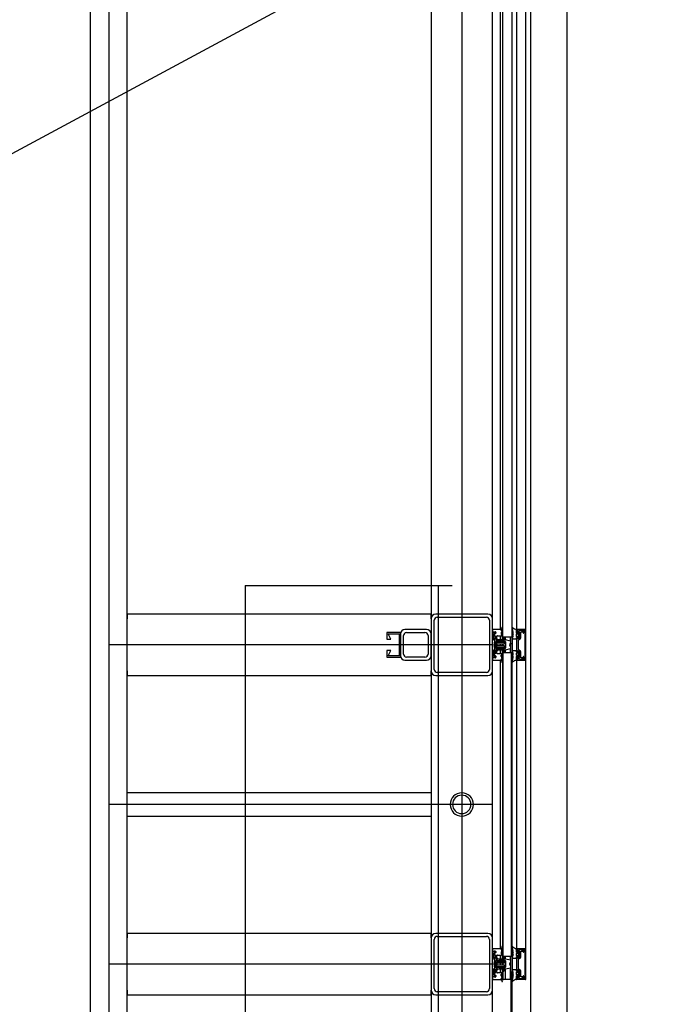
# Model space of a CAD drawing. Extents: x -805 to 3526, y -961 to 1039.
# Tile 70 of 256: x -738.95 to -737.87, y 37.71 to 39.32. Entities that reach past the tile are written whole.
import ezdxf

# ---------------------------------------------------------------- set-up
doc = ezdxf.new("R2010")
doc.units = 0
doc.layers.get('0').update_dxf_attribs({"color": 251})
doc.layers.add('Schnit 1 N', color=251, linetype='Continuous')
doc.layers.add('TTK Text 500', color=7, linetype='Continuous')
doc.layers.add('TTK-P-Aufzug vorne', color=251, linetype='Continuous', lineweight=25)

# ---------------------------------------------------------------- blocks, each defined once
blk = doc.blocks.new('Aufzug vorne')
at = {"layer": 'TTK-P-Aufzug vorne', "ltscale": 20}
h = blk.add_hatch(dxfattribs=at)
h.set_pattern_fill('FP_23', color=256, scale=0.001, style=0, pattern_type=2)
h.set_pattern_definition([(0, (-0.13965, -6352.14789), (0, 0.05), []), (90, (-0.13965, -6352.14789), (-0.05, 3e-18), [])])
h.paths.add_polyline_path([(1.7723, -6351.5244), (1.7723, -6351.4984), (1.7704, -6351.4984), (1.7704, -6351.5244)])
h.paths.add_polyline_path([(1.7704, -6351.0044), (1.7723, -6351.0044), (1.7723, -6350.9784), (1.7704, -6350.9784), (1.7704, -6350.9992)])
h.paths.add_polyline_path([(1.7723, -6349.5044), (1.7723, -6349.4784), (1.7704, -6349.4784), (1.7704, -6349.5044)])
h.paths.add_polyline_path([(1.7704, -6348.7344), (1.7723, -6348.7344), (1.7723, -6348.7084), (1.7704, -6348.7084), (1.7704, -6348.7309)])
h.paths.add_polyline_path([(1.7723, -6348.2344), (1.7723, -6348.1964), (1.7704, -6348.1964), (1.7704, -6348.2344)])
for p, q in [((1.6903, -6348.1714), (1.6903, -6351.7414)), ((1.8021, -6348.4369), (1.8021, -6351.5926)), ((1.8621, -6351.5926), (1.8621, -6348.4369)), ((1.1153, -6349.4414), (1.1153, -6352.0314)), ((1.7531, -6350.9664), (1.7531, -6349.5164)), ((1.7564, -6349.5044), (1.7564, -6350.9784)), ((1.7724, -6350.9784), (1.7724, -6349.5044)), ((1.7794, -6349.5163), (1.7794, -6350.9663)), ((1.7794, -6349.5163), (1.7794, -6350.9663)), ((1.7799, -6350.9664), (1.7799, -6349.5163)), ((1.7944, -6350.9669), (1.7944, -6349.5157)), ((1.6403, -6349.5339), (1.6403, -6350.9489)), ((1.7403, -6350.9489), (1.7403, -6349.5339)), ((1.0853, -6349.8714), (1.0853, -6352.0314)), ((1.1453, -6350.0414), (1.1453, -6349.9414)), ((1.1453, -6352.0314), (1.1453, -6350.0414)), ((1.6403, -6350.9414), (1.1453, -6350.9414)), ((1.1453, -6350.9414), (1.1453, -6350.9489)), ((1.6403, -6350.9489), (1.6403, -6350.9414)), ((1.7328, -6350.9414), (1.6478, -6350.9414)), ((1.1453, -6351.0339), (1.1453, -6350.9489)), ((1.6403, -6350.9489), (1.6403, -6351.0339)), ((1.6453, -6351.0314), (1.6453, -6350.9514)), ((1.6503, -6350.9464), (1.7303, -6350.9464)), ((1.7353, -6350.9514), (1.7353, -6351.0314)), ((1.7403, -6351.0339), (1.7403, -6350.9489)), ((1.5903, -6350.9714), (1.5683, -6350.9714)), ((1.5683, -6350.9714), (1.5683, -6350.9824)), ((1.5745, -6350.9824), (1.5703, -6350.9734)), ((1.5703, -6350.9734), (1.5883, -6350.9734)), ((1.5883, -6350.9734), (1.5883, -6351.0094)), ((1.5903, -6351.0114), (1.5903, -6350.9714)), ((1.5903, -6350.9739), (1.5903, -6351.0089)), ((1.5953, -6351.0064), (1.5953, -6350.9764)), ((1.6328, -6350.9664), (1.5978, -6350.9664)), ((1.6003, -6350.9714), (1.6303, -6350.9714)), ((1.6353, -6350.9764), (1.6353, -6351.0064)), ((1.6403, -6351.0089), (1.6403, -6350.9739)), ((1.7532, -6350.9664), (1.7403, -6350.9664)), ((1.7403, -6350.9664), (1.7403, -6350.9706)), ((1.7421, -6350.9709), (1.7403, -6350.9709)), ((1.7403, -6350.9709), (1.7403, -6350.9739)), ((1.7403, -6350.9739), (1.7413, -6350.9739)), ((1.7413, -6350.9739), (1.7413, -6350.9771)), ((1.743, -6350.9717), (1.7421, -6350.9709)), ((1.7428, -6350.9763), (1.7428, -6350.9729)), ((1.7428, -6350.9729), (1.7443, -6350.9738)), ((1.7436, -6350.9773), (1.7428, -6350.9763)), ((1.7432, -6350.9737), (1.7429, -6350.9764)), ((1.7429, -6350.9764), (1.7453, -6350.9766)), ((1.7442, -6350.9718), (1.743, -6350.9717)), ((1.7447, -6350.9737), (1.7432, -6350.9737)), ((1.7436, -6350.9702), (1.7446, -6350.9701)), ((1.7452, -6350.9712), (1.7442, -6350.9707)), ((1.7442, -6350.9707), (1.7442, -6350.9718)), ((1.7443, -6350.9738), (1.7452, -6350.9726)), ((1.7456, -6350.9725), (1.7447, -6350.9737)), ((1.7452, -6350.9726), (1.7452, -6350.9712)), ((1.7456, -6350.9711), (1.7456, -6350.9725)), ((1.7543, -6350.968), (1.7562, -6350.9653)), ((1.756, -6350.9685), (1.7543, -6350.968)), ((1.7548, -6350.9747), (1.7548, -6350.9733)), ((1.7551, -6350.9716), (1.7553, -6350.9744)), ((1.7554, -6350.9635), (1.7552, -6350.9647)), ((1.7553, -6350.9695), (1.756, -6350.9693)), ((1.7562, -6350.9653), (1.7564, -6350.9628)), ((1.7563, -6350.9749), (1.7562, -6350.971)), ((1.7724, -6350.9632), (1.7724, -6350.9664)), ((1.7724, -6350.9664), (1.7733, -6350.9672)), ((1.7724, -6350.97), (1.7738, -6350.973)), ((1.7738, -6350.9746), (1.7724, -6350.9777)), ((1.7732, -6350.9681), (1.7725, -6350.9684)), ((1.7725, -6350.9684), (1.7737, -6350.9696)), ((1.7738, -6350.973), (1.7726, -6350.9738)), ((1.7726, -6350.9738), (1.7738, -6350.9746)), ((1.7737, -6350.9711), (1.773, -6350.9697)), ((1.773, -6350.9779), (1.7737, -6350.9765)), ((1.7737, -6350.9696), (1.7737, -6350.9711)), ((1.7737, -6350.9765), (1.7737, -6350.9782)), ((1.7794, -6350.9722), (1.7794, -6350.9663)), ((1.7826, -6350.9692), (1.7794, -6350.9679)), ((1.7794, -6350.9679), (1.7794, -6350.9721)), ((1.7794, -6350.9721), (1.7806, -6350.9726)), ((1.7794, -6350.9777), (1.7794, -6350.9742)), ((1.7797, -6350.9673), (1.7827, -6350.9686)), ((1.7938, -6350.9664), (1.7799, -6350.9664)), ((1.7799, -6350.9681), (1.7799, -6350.9674)), ((1.7814, -6350.9719), (1.7799, -6350.9727)), ((1.7799, -6350.9782), (1.7799, -6350.9737)), ((1.7799, -6350.9737), (1.7819, -6350.9737)), ((1.7806, -6350.9726), (1.7806, -6350.9698)), ((1.7806, -6350.9698), (1.7821, -6350.9704)), ((1.7834, -6350.9731), (1.7814, -6350.9719)), ((1.7824, -6350.9742), (1.7824, -6350.9776)), ((1.7839, -6350.9778), (1.7839, -6350.974)), ((1.784, -6350.9682), (1.7842, -6350.9674)), ((1.7842, -6350.9674), (1.7901, -6350.9677)), ((1.7896, -6350.9692), (1.7847, -6350.9679)), ((1.7847, -6350.9726), (1.7847, -6350.9797)), ((1.7862, -6350.9801), (1.7862, -6350.9703)), ((1.7862, -6350.9703), (1.7895, -6350.9703)), ((1.7901, -6350.9677), (1.7901, -6350.9717)), ((1.7911, -6350.9716), (1.7911, -6350.9682)), ((1.7916, -6350.9677), (1.7926, -6350.9677)), ((1.7931, -6350.9682), (1.7931, -6351.0146)), ((1.7944, -6351.0157), (1.7944, -6350.9669)), ((1.7403, -6350.9914), (1.1153, -6350.9914)), ((1.5683, -6350.9824), (1.5745, -6350.9824)), ((1.7413, -6350.9771), (1.7403, -6350.9788)), ((1.7403, -6350.9788), (1.7403, -6350.9838)), ((1.7403, -6350.9838), (1.7411, -6350.9829)), ((1.7427, -6350.9782), (1.7415, -6350.9802)), ((1.7415, -6350.9808), (1.7416, -6350.9797)), ((1.7415, -6350.9802), (1.7426, -6350.98)), ((1.7424, -6350.9815), (1.7415, -6350.9808)), ((1.7416, -6350.9797), (1.7428, -6350.9776)), ((1.7433, -6350.9886), (1.7424, -6350.9908)), ((1.7424, -6350.992), (1.7433, -6350.9942)), ((1.7426, -6350.98), (1.7435, -6350.9871)), ((1.7428, -6350.9776), (1.7436, -6350.9773)), ((1.743, -6350.9914), (1.7441, -6350.9893)), ((1.7441, -6350.9935), (1.743, -6350.9914)), ((1.7445, -6350.9869), (1.7433, -6350.9781)), ((1.7455, -6350.9866), (1.7436, -6350.9902)), ((1.7436, -6350.9925), (1.7455, -6350.9962)), ((1.745, -6350.9909), (1.747, -6350.987)), ((1.747, -6350.9958), (1.745, -6350.9919)), ((1.7453, -6350.9766), (1.7453, -6350.9808)), ((1.7473, -6350.9876), (1.7453, -6350.9914)), ((1.7453, -6350.9914), (1.7473, -6350.9952)), ((1.747, -6350.987), (1.7593, -6350.987)), ((1.7473, -6350.9808), (1.7473, -6350.9779)), ((1.7593, -6350.9855), (1.7473, -6350.9855)), ((1.7475, -6350.9908), (1.7485, -6350.9895)), ((1.7485, -6350.9932), (1.7475, -6350.992)), ((1.759, -6350.9871), (1.748, -6350.9871)), ((1.7483, -6350.9769), (1.7508, -6350.9769)), ((1.7485, -6350.9895), (1.7598, -6350.9895)), ((1.7489, -6350.985), (1.7512, -6350.9853)), ((1.7514, -6350.9834), (1.7492, -6350.983)), ((1.7508, -6350.9769), (1.7518, -6350.9769)), ((1.7512, -6350.9853), (1.7603, -6350.9854)), ((1.7604, -6350.9834), (1.7514, -6350.9834)), ((1.7518, -6350.9769), (1.7546, -6350.9769)), ((1.7531, -6350.9834), (1.7531, -6350.9769)), ((1.7531, -6350.9932), (1.7531, -6350.9895)), ((1.7564, -6350.9834), (1.7564, -6350.9784)), ((1.7564, -6350.9784), (1.7724, -6350.9784)), ((1.7564, -6350.9932), (1.7564, -6350.9895)), ((1.7574, -6350.9784), (1.7574, -6350.9834)), ((1.7574, -6350.9895), (1.7574, -6350.9932)), ((1.7575, -6350.9797), (1.7604, -6350.9834)), ((1.7614, -6350.9826), (1.7581, -6350.9791)), ((1.7598, -6350.9875), (1.7598, -6350.9888)), ((1.7598, -6350.9895), (1.7598, -6350.9879)), ((1.7598, -6350.9888), (1.7613, -6350.9888)), ((1.7613, -6350.9864), (1.7613, -6350.9963)), ((1.7613, -6350.9888), (1.7613, -6350.9875)), ((1.7615, -6350.983), (1.7615, -6350.9784)), ((1.7697, -6350.9853), (1.7616, -6350.9834)), ((1.7688, -6350.9909), (1.7703, -6350.9871)), ((1.7703, -6350.9956), (1.7688, -6350.9918)), ((1.7697, -6350.9853), (1.7697, -6350.9784)), ((1.7697, -6350.9941), (1.7697, -6350.9886)), ((1.7704, -6351.0044), (1.7704, -6350.9784)), ((1.7723, -6350.9784), (1.7723, -6351.0044)), ((1.7737, -6350.9782), (1.7726, -6350.9787)), ((1.7726, -6350.9787), (1.7737, -6350.9799)), ((1.7737, -6350.9799), (1.7726, -6350.9809)), ((1.7726, -6350.9809), (1.7736, -6350.9816)), ((1.7736, -6350.9816), (1.7794, -6350.9816)), ((1.7806, -6350.9794), (1.7794, -6350.9801)), ((1.7794, -6350.9816), (1.7794, -6350.9797)), ((1.7794, -6350.9801), (1.7794, -6351.0026)), ((1.7819, -6350.9782), (1.7799, -6350.9782)), ((1.7799, -6350.9798), (1.7799, -6350.9792)), ((1.7799, -6350.9792), (1.7814, -6350.9799)), ((1.7806, -6350.9822), (1.7806, -6350.9794)), ((1.7842, -6350.9807), (1.7806, -6350.9822)), ((1.7814, -6350.9799), (1.7834, -6350.9787)), ((1.7824, -6350.9988), (1.7824, -6350.9838)), ((1.7829, -6350.983), (1.7853, -6350.9817)), ((1.5745, -6351.0004), (1.5683, -6351.0004)), ((1.5683, -6351.0004), (1.5683, -6351.0114)), ((1.5703, -6351.0094), (1.5745, -6351.0004)), ((1.7411, -6350.9998), (1.7403, -6350.9989)), ((1.7403, -6350.9989), (1.7403, -6351.0038)), ((1.7403, -6351.0038), (1.7413, -6351.0056)), ((1.7413, -6351.0056), (1.7413, -6351.0088)), ((1.7415, -6351.0019), (1.7424, -6351.0012)), ((1.7416, -6351.003), (1.7415, -6351.0019)), ((1.7426, -6351.0027), (1.7415, -6351.0026)), ((1.7415, -6351.0026), (1.7427, -6351.0046)), ((1.7428, -6351.0051), (1.7416, -6351.003)), ((1.7435, -6350.9957), (1.7426, -6351.0027)), ((1.7436, -6351.0054), (1.7428, -6351.0051)), ((1.7428, -6351.0064), (1.7436, -6351.0054)), ((1.7428, -6351.0097), (1.7428, -6351.0064)), ((1.7454, -6351.0061), (1.7429, -6351.0064)), ((1.7429, -6351.0064), (1.7432, -6351.0089)), ((1.7434, -6351.0047), (1.7445, -6350.9958)), ((1.7454, -6351.0019), (1.7454, -6351.0061)), ((1.7593, -6350.9958), (1.747, -6350.9958)), ((1.7473, -6350.9973), (1.7593, -6350.9973)), ((1.7474, -6351.0049), (1.7474, -6351.002)), ((1.748, -6350.9956), (1.759, -6350.9956)), ((1.7519, -6351.0059), (1.7484, -6351.0059)), ((1.7598, -6350.9932), (1.7485, -6350.9932)), ((1.7513, -6350.9974), (1.7489, -6350.9978)), ((1.7492, -6350.9997), (1.7514, -6350.9994)), ((1.7604, -6350.9974), (1.7513, -6350.9974)), ((1.7514, -6350.9994), (1.7604, -6350.9994)), ((1.7546, -6351.0059), (1.7519, -6351.0059)), ((1.7531, -6351.0059), (1.7531, -6350.9994)), ((1.7547, -6351.0094), (1.7547, -6351.0081)), ((1.7554, -6351.0083), (1.7551, -6351.011)), ((1.7563, -6351.0117), (1.7564, -6351.0078)), ((1.7564, -6351.0044), (1.7564, -6350.9994)), ((1.7564, -6351.0044), (1.7564, -6351.4984)), ((1.7574, -6351.0044), (1.7564, -6351.0044)), ((1.7574, -6350.9994), (1.7574, -6351.0044)), ((1.7714, -6351.0044), (1.7574, -6351.0044)), ((1.7574, -6351.0044), (1.7574, -6351.4984)), ((1.7574, -6351.4984), (1.7574, -6351.0044)), ((1.7604, -6350.9994), (1.7575, -6351.003)), ((1.7581, -6351.0036), (1.7614, -6351.0001)), ((1.7598, -6350.9948), (1.7598, -6350.9932)), ((1.7613, -6350.994), (1.7598, -6350.994)), ((1.7598, -6350.994), (1.7598, -6350.9953)), ((1.7613, -6350.9953), (1.7613, -6350.994)), ((1.7614, -6350.9994), (1.7697, -6350.9974)), ((1.7615, -6351.0044), (1.7615, -6350.9993)), ((1.7697, -6351.0044), (1.7697, -6350.9974)), ((1.7714, -6351.4984), (1.7714, -6351.0044)), ((1.7724, -6351.0044), (1.7714, -6351.0044)), ((1.7714, -6351.0044), (1.7714, -6351.4984)), ((1.7724, -6351.4984), (1.7724, -6351.0044)), ((1.7724, -6351.0049), (1.7738, -6351.0079)), ((1.7736, -6351.0009), (1.7726, -6351.0016)), ((1.7726, -6351.0016), (1.7737, -6351.0026)), ((1.7737, -6351.0026), (1.7726, -6351.0039)), ((1.7726, -6351.0039), (1.7737, -6351.0044)), ((1.7738, -6351.0079), (1.7726, -6351.0087)), ((1.7737, -6351.0061), (1.773, -6351.0046)), ((1.7794, -6351.0009), (1.7736, -6351.0009)), ((1.7737, -6351.0044), (1.7737, -6351.0061)), ((1.7794, -6351.0029), (1.7794, -6351.0009)), ((1.7794, -6351.0026), (1.7806, -6351.0033)), ((1.7794, -6351.0084), (1.7794, -6351.0049)), ((1.7814, -6351.0027), (1.7799, -6351.0034)), ((1.7799, -6351.0034), (1.7799, -6351.003)), ((1.7799, -6351.0089), (1.7799, -6351.0044)), ((1.7799, -6351.0044), (1.7819, -6351.0044)), ((1.7806, -6351.0033), (1.7806, -6351.0005)), ((1.7806, -6351.0005), (1.7842, -6351.002)), ((1.7834, -6351.0039), (1.7814, -6351.0027)), ((1.7824, -6351.0049), (1.7824, -6351.0084)), ((1.7853, -6351.001), (1.7829, -6350.9997)), ((1.7839, -6351.0086), (1.7839, -6351.0047)), ((1.7847, -6351.0029), (1.7847, -6351.01)), ((1.7862, -6351.0123), (1.7862, -6351.0026)), ((1.5683, -6351.0114), (1.5903, -6351.0114)), ((1.5883, -6351.0094), (1.5703, -6351.0094)), ((1.5978, -6351.0164), (1.6328, -6351.0164)), ((1.6303, -6351.0114), (1.6003, -6351.0114)), ((1.7413, -6351.0088), (1.7403, -6351.0088)), ((1.7403, -6351.0088), (1.7403, -6351.0118)), ((1.7403, -6351.0118), (1.7421, -6351.0118)), ((1.7404, -6351.0121), (1.7404, -6351.0164)), ((1.7404, -6351.0164), (1.7531, -6351.0164)), ((1.7421, -6351.0118), (1.743, -6351.0109)), ((1.7443, -6351.0089), (1.7428, -6351.0097)), ((1.743, -6351.0109), (1.7442, -6351.0109)), ((1.7432, -6351.0089), (1.7447, -6351.0089)), ((1.7446, -6351.0126), (1.7436, -6351.0124)), ((1.7442, -6351.0109), (1.7442, -6351.012)), ((1.7442, -6351.012), (1.7452, -6351.0114)), ((1.7452, -6351.0101), (1.7443, -6351.0089)), ((1.7447, -6351.0089), (1.7456, -6351.0101)), ((1.7452, -6351.0114), (1.7452, -6351.0101)), ((1.7456, -6351.0101), (1.7456, -6351.0115)), ((1.7531, -6351.4863), (1.7531, -6351.0164)), ((1.7543, -6351.0147), (1.7561, -6351.0142)), ((1.7562, -6351.0174), (1.7543, -6351.0147)), ((1.7552, -6351.018), (1.7554, -6351.0192)), ((1.7561, -6351.0134), (1.7553, -6351.0132)), ((1.7564, -6351.0199), (1.7562, -6351.0174)), ((1.7738, -6351.0096), (1.7724, -6351.0126)), ((1.7733, -6351.0153), (1.7724, -6351.0162)), ((1.7724, -6351.0162), (1.7724, -6351.0194)), ((1.7737, -6351.0129), (1.7725, -6351.0142)), ((1.7725, -6351.0142), (1.7732, -6351.0145)), ((1.7726, -6351.0087), (1.7738, -6351.0096)), ((1.773, -6351.0129), (1.7737, -6351.0114)), ((1.7737, -6351.0114), (1.7737, -6351.0129)), ((1.7806, -6351.0101), (1.7794, -6351.0106)), ((1.7794, -6351.0163), (1.7794, -6351.0104)), ((1.7794, -6351.0106), (1.7794, -6351.0149)), ((1.7794, -6351.0149), (1.7826, -6351.0135)), ((1.7794, -6351.0163), (1.7794, -6351.4863)), ((1.7794, -6351.0163), (1.7794, -6351.4863)), ((1.7827, -6351.0141), (1.7797, -6351.0154)), ((1.7819, -6351.0089), (1.7799, -6351.0089)), ((1.7799, -6351.0104), (1.7799, -6351.0099)), ((1.7799, -6351.0099), (1.7814, -6351.0106)), ((1.7799, -6351.0153), (1.7799, -6351.0146)), ((1.7799, -6351.4863), (1.7799, -6351.0163)), ((1.7799, -6351.0163), (1.7939, -6351.0163)), ((1.7806, -6351.0129), (1.7806, -6351.0101)), ((1.7821, -6351.0123), (1.7806, -6351.0129)), ((1.7814, -6351.0106), (1.7834, -6351.0094)), ((1.7842, -6351.0154), (1.7839, -6351.0144)), ((1.7901, -6351.0151), (1.7842, -6351.0154)), ((1.7847, -6351.0149), (1.7895, -6351.0136)), ((1.7895, -6351.0123), (1.7862, -6351.0123)), ((1.7901, -6351.0111), (1.7901, -6351.0151)), ((1.7911, -6351.0146), (1.7911, -6351.0111)), ((1.7926, -6351.0151), (1.7916, -6351.0151)), ((1.7944, -6351.4869), (1.7944, -6351.0157)), ((1.1453, -6351.0339), (1.1453, -6351.0414)), ((1.6403, -6351.0339), (1.6403, -6351.4689)), ((1.6403, -6351.0414), (1.6403, -6351.0339)), ((1.7303, -6351.0364), (1.6503, -6351.0364)), ((1.7403, -6351.4689), (1.7403, -6351.0339)), ((1.1453, -6351.0414), (1.6403, -6351.0414)), ((1.6478, -6351.0414), (1.7328, -6351.0414)), ((1.6403, -6351.2324), (1.1453, -6351.2324)), ((1.7403, -6351.2514), (1.1153, -6351.2514)), ((1.1453, -6351.2704), (1.6403, -6351.2704)), ((1.6403, -6351.4614), (1.1453, -6351.4614)), ((1.1453, -6351.4614), (1.1453, -6351.4689)), ((1.1453, -6351.5539), (1.1453, -6351.4689)), ((1.6403, -6351.4689), (1.6403, -6351.4614)), ((1.6403, -6351.4689), (1.6403, -6351.5539)), ((1.6453, -6351.5514), (1.6453, -6351.4714)), ((1.7328, -6351.4614), (1.6478, -6351.4614)), ((1.6503, -6351.4664), (1.7303, -6351.4664)), ((1.7353, -6351.4714), (1.7353, -6351.5514)), ((1.7403, -6351.5539), (1.7403, -6351.4689)), ((1.7532, -6351.4864), (1.7403, -6351.4864)), ((1.7403, -6351.4864), (1.7403, -6351.4906)), ((1.7543, -6351.488), (1.7562, -6351.4853)), ((1.756, -6351.4885), (1.7543, -6351.488)), ((1.7554, -6351.4835), (1.7552, -6351.4847)), ((1.7553, -6351.4895), (1.756, -6351.4893)), ((1.7562, -6351.4853), (1.7564, -6351.4828)), ((1.7724, -6351.4832), (1.7724, -6351.4864)), ((1.7724, -6351.4864), (1.7733, -6351.4872)), ((1.7732, -6351.4881), (1.7725, -6351.4884)), ((1.7725, -6351.4884), (1.7737, -6351.4896)), ((1.7737, -6351.4911), (1.773, -6351.4897)), ((1.7737, -6351.4896), (1.7737, -6351.4911)), ((1.7794, -6351.4922), (1.7794, -6351.4863)), ((1.7826, -6351.4892), (1.7794, -6351.4879)), ((1.7794, -6351.4879), (1.7794, -6351.4921)), ((1.7797, -6351.4873), (1.7827, -6351.4886)), ((1.7938, -6351.4864), (1.7799, -6351.4864)), ((1.7799, -6351.4881), (1.7799, -6351.4874)), ((1.7806, -6351.4926), (1.7806, -6351.4898)), ((1.7806, -6351.4898), (1.7821, -6351.4904)), ((1.784, -6351.4882), (1.7842, -6351.4874)), ((1.7842, -6351.4874), (1.7901, -6351.4877)), ((1.7896, -6351.4892), (1.7847, -6351.4879)), ((1.7901, -6351.4877), (1.7901, -6351.4917)), ((1.7911, -6351.4916), (1.7911, -6351.4882)), ((1.7916, -6351.4877), (1.7926, -6351.4877)), ((1.7931, -6351.4882), (1.7931, -6351.5346)), ((1.7944, -6351.5357), (1.7944, -6351.4869)), ((1.7421, -6351.4909), (1.7403, -6351.4909)), ((1.7403, -6351.4909), (1.7403, -6351.4939)), ((1.7403, -6351.4939), (1.7413, -6351.4939)), ((1.7413, -6351.4971), (1.7403, -6351.4988)), ((1.7403, -6351.4988), (1.7403, -6351.5038)), ((1.7403, -6351.5038), (1.7411, -6351.5029)), ((1.7413, -6351.4939), (1.7413, -6351.4971)), ((1.7427, -6351.4982), (1.7415, -6351.5002)), ((1.7415, -6351.5008), (1.7416, -6351.4997)), ((1.7415, -6351.5002), (1.7426, -6351.5)), ((1.7424, -6351.5015), (1.7415, -6351.5008)), ((1.7416, -6351.4997), (1.7428, -6351.4976)), ((1.743, -6351.4917), (1.7421, -6351.4909)), ((1.7426, -6351.5), (1.7435, -6351.5071)), ((1.7428, -6351.4963), (1.7428, -6351.4929)), ((1.7428, -6351.4929), (1.7443, -6351.4938)), ((1.7436, -6351.4973), (1.7428, -6351.4963)), ((1.7428, -6351.4976), (1.7436, -6351.4973)), ((1.7432, -6351.4937), (1.7429, -6351.4964)), ((1.7429, -6351.4964), (1.7453, -6351.4966)), ((1.7442, -6351.4918), (1.743, -6351.4917)), ((1.7447, -6351.4937), (1.7432, -6351.4937)), ((1.7445, -6351.5069), (1.7433, -6351.4981)), ((1.7436, -6351.4902), (1.7446, -6351.4901)), ((1.7452, -6351.4912), (1.7442, -6351.4907)), ((1.7442, -6351.4907), (1.7442, -6351.4918)), ((1.7443, -6351.4938), (1.7452, -6351.4926)), ((1.7456, -6351.4925), (1.7447, -6351.4937)), ((1.7452, -6351.4926), (1.7452, -6351.4912)), ((1.7453, -6351.4966), (1.7453, -6351.5008)), ((1.7456, -6351.4911), (1.7456, -6351.4925)), ((1.7473, -6351.5008), (1.7473, -6351.4979)), ((1.7593, -6351.5055), (1.7473, -6351.5055)), ((1.7483, -6351.4969), (1.7508, -6351.4969)), ((1.7489, -6351.505), (1.7512, -6351.5053)), ((1.7514, -6351.5034), (1.7492, -6351.503)), ((1.7508, -6351.4969), (1.7518, -6351.4969)), ((1.7512, -6351.5053), (1.7603, -6351.5054)), ((1.7604, -6351.5034), (1.7514, -6351.5034)), ((1.7518, -6351.4969), (1.7546, -6351.4969)), ((1.7531, -6351.5034), (1.7531, -6351.4969)), ((1.7548, -6351.4947), (1.7548, -6351.4933)), ((1.7551, -6351.4916), (1.7553, -6351.4944)), ((1.7563, -6351.4949), (1.7562, -6351.491)), ((1.7564, -6351.5034), (1.7564, -6351.4984)), ((1.7564, -6351.4984), (1.7574, -6351.4984)), ((1.7574, -6351.4984), (1.7574, -6351.5034)), ((1.7574, -6351.4984), (1.7714, -6351.4984)), ((1.7575, -6351.4997), (1.7604, -6351.5034)), ((1.7614, -6351.5026), (1.7581, -6351.4991)), ((1.7615, -6351.503), (1.7615, -6351.4984)), ((1.7697, -6351.5053), (1.7616, -6351.5034)), ((1.7697, -6351.5053), (1.7697, -6351.4984)), ((1.7703, -6351.506), (1.7703, -6351.4984)), ((1.7703, -6351.506), (1.7703, -6351.4984)), ((1.7704, -6351.5244), (1.7704, -6351.4984)), ((1.7714, -6351.4984), (1.7724, -6351.4984)), ((1.7723, -6351.4984), (1.7723, -6351.5244)), ((1.7724, -6351.49), (1.7738, -6351.493)), ((1.7738, -6351.4946), (1.7724, -6351.4977)), ((1.7738, -6351.493), (1.7726, -6351.4938)), ((1.7726, -6351.4938), (1.7738, -6351.4946)), ((1.7737, -6351.4982), (1.7726, -6351.4987)), ((1.7726, -6351.4987), (1.7737, -6351.4999)), ((1.7737, -6351.4999), (1.7726, -6351.5009)), ((1.7726, -6351.5009), (1.7736, -6351.5016)), ((1.773, -6351.4979), (1.7737, -6351.4965)), ((1.7736, -6351.5016), (1.7794, -6351.5016)), ((1.7737, -6351.4965), (1.7737, -6351.4982)), ((1.7794, -6351.4921), (1.7806, -6351.4926)), ((1.7794, -6351.4977), (1.7794, -6351.4942)), ((1.7806, -6351.4994), (1.7794, -6351.5001)), ((1.7794, -6351.5016), (1.7794, -6351.4997)), ((1.7794, -6351.5001), (1.7794, -6351.5226)), ((1.7814, -6351.4919), (1.7799, -6351.4927)), ((1.7799, -6351.4982), (1.7799, -6351.4937)), ((1.7799, -6351.4937), (1.7819, -6351.4937)), ((1.7819, -6351.4982), (1.7799, -6351.4982)), ((1.7799, -6351.4998), (1.7799, -6351.4992)), ((1.7799, -6351.4992), (1.7814, -6351.4999)), ((1.7806, -6351.5022), (1.7806, -6351.4994)), ((1.7842, -6351.5007), (1.7806, -6351.5022)), ((1.7834, -6351.4931), (1.7814, -6351.4919)), ((1.7814, -6351.4999), (1.7834, -6351.4987)), ((1.7824, -6351.4942), (1.7824, -6351.4976)), ((1.7824, -6351.5188), (1.7824, -6351.5038)), ((1.7829, -6351.503), (1.7853, -6351.5017)), ((1.7839, -6351.4978), (1.7839, -6351.494)), ((1.7847, -6351.4926), (1.7847, -6351.4997)), ((1.7862, -6351.5001), (1.7862, -6351.4903)), ((1.7862, -6351.4903), (1.7895, -6351.4903)), ((1.7403, -6351.5114), (1.1153, -6351.5114)), ((1.7411, -6351.5198), (1.7403, -6351.5189)), ((1.7403, -6351.5189), (1.7403, -6351.5238)), ((1.7415, -6351.5219), (1.7424, -6351.5212)), ((1.7416, -6351.523), (1.7415, -6351.5219)), ((1.7433, -6351.5086), (1.7424, -6351.5108)), ((1.7424, -6351.512), (1.7433, -6351.5142)), ((1.7435, -6351.5157), (1.7426, -6351.5227)), ((1.743, -6351.5114), (1.7441, -6351.5093)), ((1.7441, -6351.5135), (1.743, -6351.5114)), ((1.7434, -6351.5247), (1.7445, -6351.5158)), ((1.7455, -6351.5066), (1.7436, -6351.5102)), ((1.7436, -6351.5125), (1.7455, -6351.5162)), ((1.745, -6351.5109), (1.747, -6351.507)), ((1.747, -6351.5158), (1.745, -6351.5119)), ((1.7473, -6351.5076), (1.7453, -6351.5114)), ((1.7453, -6351.5114), (1.7473, -6351.5152)), ((1.7454, -6351.5219), (1.7454, -6351.5261)), ((1.747, -6351.507), (1.7593, -6351.507)), ((1.7593, -6351.5158), (1.747, -6351.5158)), ((1.7473, -6351.5173), (1.7593, -6351.5173)), ((1.7474, -6351.5249), (1.7474, -6351.522)), ((1.7475, -6351.5108), (1.7485, -6351.5095)), ((1.7485, -6351.5132), (1.7475, -6351.512)), ((1.759, -6351.5071), (1.748, -6351.5071)), ((1.748, -6351.5156), (1.759, -6351.5156)), ((1.7485, -6351.5095), (1.7598, -6351.5095)), ((1.7598, -6351.5132), (1.7485, -6351.5132)), ((1.7513, -6351.5174), (1.7489, -6351.5178)), ((1.7492, -6351.5197), (1.7514, -6351.5194)), ((1.7604, -6351.5174), (1.7513, -6351.5174)), ((1.7514, -6351.5194), (1.7604, -6351.5194)), ((1.7531, -6351.5132), (1.7531, -6351.5095)), ((1.7531, -6351.5259), (1.7531, -6351.5194)), ((1.7564, -6351.5132), (1.7564, -6351.5095)), ((1.7564, -6351.5364), (1.7564, -6351.5194)), ((1.7574, -6351.5095), (1.7574, -6351.5132)), ((1.7574, -6351.5194), (1.7574, -6351.5364)), ((1.7604, -6351.5194), (1.7575, -6351.523)), ((1.7581, -6351.5236), (1.7614, -6351.5201)), ((1.7598, -6351.5075), (1.7598, -6351.5088)), ((1.7598, -6351.5095), (1.7598, -6351.5079)), ((1.7598, -6351.5088), (1.7613, -6351.5088)), ((1.7598, -6351.5148), (1.7598, -6351.5132)), ((1.7613, -6351.514), (1.7598, -6351.514)), ((1.7598, -6351.514), (1.7598, -6351.5153)), ((1.7613, -6351.5064), (1.7613, -6351.5163)), ((1.7613, -6351.5088), (1.7613, -6351.5075)), ((1.7613, -6351.5153), (1.7613, -6351.514)), ((1.7614, -6351.5194), (1.7697, -6351.5174)), ((1.7615, -6351.5364), (1.7615, -6351.5193)), ((1.7688, -6351.5109), (1.7703, -6351.5071)), ((1.7703, -6351.5156), (1.7688, -6351.5118)), ((1.7697, -6351.5141), (1.7697, -6351.5086)), ((1.7697, -6351.5364), (1.7697, -6351.5174)), ((1.7703, -6351.5156), (1.7703, -6351.5071)), ((1.7703, -6351.5156), (1.7703, -6351.5071)), ((1.7703, -6351.5364), (1.7703, -6351.5167)), ((1.7703, -6351.5364), (1.7703, -6351.5167)), ((1.7736, -6351.5209), (1.7726, -6351.5216)), ((1.7726, -6351.5216), (1.7737, -6351.5226)), ((1.7794, -6351.5209), (1.7736, -6351.5209)), ((1.7794, -6351.5229), (1.7794, -6351.5209)), ((1.7806, -6351.5233), (1.7806, -6351.5205)), ((1.7806, -6351.5205), (1.7842, -6351.522)), ((1.7853, -6351.521), (1.7829, -6351.5197)), ((1.7403, -6351.5238), (1.7413, -6351.5256)), ((1.7413, -6351.5288), (1.7403, -6351.5288)), ((1.7403, -6351.5288), (1.7403, -6351.5318)), ((1.7403, -6351.5318), (1.7421, -6351.5318)), ((1.7404, -6351.5321), (1.7404, -6351.5364)), ((1.7404, -6351.5364), (1.7531, -6351.5364)), ((1.7413, -6351.5256), (1.7413, -6351.5288)), ((1.7426, -6351.5227), (1.7415, -6351.5226)), ((1.7415, -6351.5226), (1.7427, -6351.5246)), ((1.7428, -6351.5251), (1.7416, -6351.523)), ((1.7421, -6351.5318), (1.743, -6351.5309)), ((1.7436, -6351.5254), (1.7428, -6351.5251)), ((1.7428, -6351.5264), (1.7436, -6351.5254)), ((1.7428, -6351.5297), (1.7428, -6351.5264)), ((1.7443, -6351.5289), (1.7428, -6351.5297)), ((1.7454, -6351.5261), (1.7429, -6351.5264)), ((1.7429, -6351.5264), (1.7432, -6351.5289)), ((1.743, -6351.5309), (1.7442, -6351.5309)), ((1.7432, -6351.5289), (1.7447, -6351.5289)), ((1.7446, -6351.5326), (1.7436, -6351.5324)), ((1.7442, -6351.5309), (1.7442, -6351.532)), ((1.7442, -6351.532), (1.7452, -6351.5314)), ((1.7452, -6351.5301), (1.7443, -6351.5289)), ((1.7447, -6351.5289), (1.7456, -6351.5301)), ((1.7452, -6351.5314), (1.7452, -6351.5301)), ((1.7456, -6351.5301), (1.7456, -6351.5315)), ((1.7519, -6351.5259), (1.7484, -6351.5259)), ((1.7546, -6351.5259), (1.7519, -6351.5259)), ((1.7543, -6351.5347), (1.7561, -6351.5342)), ((1.7562, -6351.5374), (1.7543, -6351.5347)), ((1.7547, -6351.5294), (1.7547, -6351.5281)), ((1.7554, -6351.5283), (1.7551, -6351.531)), ((1.7552, -6351.538), (1.7554, -6351.5392)), ((1.7561, -6351.5334), (1.7553, -6351.5332)), ((1.7556, -6351.5364), (1.7564, -6351.5364)), ((1.7564, -6351.5399), (1.7562, -6351.5374)), ((1.7563, -6351.5317), (1.7564, -6351.5278)), ((1.7575, -6351.5364), (1.7564, -6351.5364)), ((1.7574, -6351.5364), (1.7581, -6351.5364)), ((1.7614, -6351.5364), (1.7581, -6351.5364)), ((1.7614, -6351.5364), (1.7615, -6351.5364)), ((1.7697, -6351.5364), (1.7615, -6351.5364)), ((1.7697, -6351.5364), (1.7703, -6351.5364)), ((1.7724, -6351.5244), (1.7704, -6351.5244)), ((1.7704, -6351.5244), (1.7704, -6351.7104)), ((1.7724, -6351.709), (1.7724, -6351.5244)), ((1.7724, -6351.5249), (1.7738, -6351.5279)), ((1.7738, -6351.5296), (1.7724, -6351.5326)), ((1.7733, -6351.5353), (1.7724, -6351.5362)), ((1.7724, -6351.5362), (1.7724, -6351.5394)), ((1.7737, -6351.5329), (1.7725, -6351.5342)), ((1.7725, -6351.5342), (1.7732, -6351.5345)), ((1.7737, -6351.5226), (1.7726, -6351.5239)), ((1.7726, -6351.5239), (1.7737, -6351.5244)), ((1.7738, -6351.5279), (1.7726, -6351.5287)), ((1.7726, -6351.5287), (1.7738, -6351.5296)), ((1.7737, -6351.5261), (1.773, -6351.5246)), ((1.773, -6351.5329), (1.7737, -6351.5314)), ((1.7737, -6351.5244), (1.7737, -6351.5261)), ((1.7737, -6351.5314), (1.7737, -6351.5329)), ((1.7794, -6351.5226), (1.7806, -6351.5233)), ((1.7794, -6351.5284), (1.7794, -6351.5249)), ((1.7806, -6351.5301), (1.7794, -6351.5306)), ((1.7794, -6351.5363), (1.7794, -6351.5304)), ((1.7794, -6351.5306), (1.7794, -6351.5349)), ((1.7794, -6351.5349), (1.7826, -6351.5335)), ((1.7794, -6351.5364), (1.7794, -6351.5364)), ((1.7794, -6351.5364), (1.7797, -6351.5364)), ((1.7827, -6351.5341), (1.7797, -6351.5354)), ((1.7814, -6351.5227), (1.7799, -6351.5234)), ((1.7799, -6351.5234), (1.7799, -6351.523)), ((1.7799, -6351.5289), (1.7799, -6351.5244)), ((1.7799, -6351.5244), (1.7819, -6351.5244)), ((1.7819, -6351.5289), (1.7799, -6351.5289)), ((1.7799, -6351.5304), (1.7799, -6351.5299)), ((1.7799, -6351.5299), (1.7814, -6351.5306)), ((1.7799, -6351.5353), (1.7799, -6351.5346)), ((1.7799, -6351.5363), (1.7939, -6351.5363)), ((1.7802, -6351.5364), (1.7799, -6351.5364)), ((1.7806, -6351.5329), (1.7806, -6351.5301)), ((1.7821, -6351.5323), (1.7806, -6351.5329)), ((1.7834, -6351.5239), (1.7814, -6351.5227)), ((1.7814, -6351.5306), (1.7834, -6351.5294)), ((1.7824, -6351.5249), (1.7824, -6351.5284)), ((1.7839, -6351.5286), (1.7839, -6351.5247)), ((1.7842, -6351.5354), (1.7839, -6351.5344)), ((1.7901, -6351.5351), (1.7842, -6351.5354)), ((1.7847, -6351.5229), (1.7847, -6351.53)), ((1.7847, -6351.5349), (1.7895, -6351.5336)), ((1.7862, -6351.5323), (1.7862, -6351.5226)), ((1.7895, -6351.5323), (1.7862, -6351.5323)), ((1.7901, -6351.5311), (1.7901, -6351.5351)), ((1.7911, -6351.5346), (1.7911, -6351.5311)), ((1.7926, -6351.5351), (1.7916, -6351.5351)), ((1.794, -6351.5364), (1.7944, -6351.5364)), ((1.7944, -6351.5364), (1.7944, -6351.5357)), ((1.1453, -6351.5539), (1.1453, -6351.5614)), ((1.6403, -6351.5539), (1.6403, -6351.7414)), ((1.6403, -6351.5614), (1.6403, -6351.5539)), ((1.7403, -6351.7414), (1.7403, -6351.5539)), ((1.1453, -6351.5614), (1.6403, -6351.5614)), ((1.6478, -6351.5614), (1.7328, -6351.5614)), ((1.7303, -6351.5564), (1.6503, -6351.5564))]:
    blk.add_line(p, q, dxfattribs=at)
at = {"layer": 'TTK-P-Aufzug vorne', "linetype": 'ByBlock', "lineweight": -2}
blk.add_lwpolyline([(0.7246, -6350.3162), (2.0461, -6349.6042)], dxfattribs=at)
at = {"layer": 'TTK-P-Aufzug vorne', "ltscale": 20}
for centre, radius, start, end in [((1.6478, -6350.9489), 0.0075, 90, 180), ((1.7328, -6350.9489), 0.0075, 0, 90), ((1.6503, -6350.9514), 0.005, 90, 180), ((1.7303, -6350.9514), 0.005, 0, 90), ((1.5978, -6350.9739), 0.0075, 90, 180), ((1.6003, -6350.9764), 0.005, 90, 180), ((1.6303, -6350.9764), 0.005, 0, 90), ((1.6328, -6350.9739), 0.0075, 0, 90), ((1.7348, -6351.0105), 0.0403, 79.2482, 82.0935), ((1.7439, -6350.9724), 0.00219, 98.8834, 137.7794), ((1.7446, -6350.9711), 0.001, 358.3002, 89.9828), ((1.7532, -6350.9644), 0.002, 270, 349.9512), ((1.7549, -6350.9719), 0.0004, 67.6294, 204.2668), ((1.7518, -6350.9733), 0.003, 0.0172, 24.2668), ((1.7546, -6350.9758), 0.00103, 270, 10.8051), ((1.7558, -6350.9747), 0.001, 180, 255.0172), ((1.7554, -6350.9699), 0.0004, 115.1736, 244.0068), ((1.7539, -6350.9729), 0.003, 39.7572, 64.0068), ((1.7561, -6350.9742), 0.0008, 198.0823, 287.2156), ((1.7562, -6350.9636), 0.0008, 78.8456, 169.9512), ((1.7559, -6350.9689), 0.0004, 285.2146, 75.0172), ((1.7727, -6350.9631), 0.000307, 13.2042, 195.2638), ((1.7727, -6350.9698), 0.0003, 31.0251, 206.0251), ((1.7811, -6350.9548), 0.0116, 225.1233, 261.3459), ((1.773, -6350.9676), 0.0005, 295.0172, 48.7935), ((1.7799, -6350.9669), 0.0005, 90, 246.8916), ((1.7799, -6350.9722), 0.0005, 180, 271.4047), ((1.7799, -6350.9742), 0.0005, 90, 183.7164), ((1.7819, -6350.9742), 0.0005, 0, 92.8091), ((1.7832, -6350.9679), 0.0028, 246.7332, 264.0381), ((1.7832, -6350.9679), 0.0015, 246.7677, 0.0172), ((1.7831, -6350.9677), 0.001, 246.8916, 330.0678), ((1.7827, -6350.9726), 0.002, 0, 84.0381), ((1.7829, -6350.974), 0.001, 0.0172, 59.0491), ((1.7895, -6350.9697), 0.00055, 270, 81.9149), ((1.7906, -6350.9717), 0.0005, 180, 270.0172), ((1.7906, -6350.9717), 0.0005, 270.0172, 3.7164), ((1.7916, -6350.9682), 0.0005, 90.0172, 180), ((1.7926, -6350.9682), 0.0005, 0.0167, 90), ((1.7939, -6350.9669), 0.0005, 0, 97.4368), ((1.7456, -6350.9857), 0.00529, 126.6336, 147.0347), ((1.7439, -6350.9914), 0.0016, 157.8452, 202.1892), ((1.743, -6350.9784), 0.000423, 44.2199, 150.2838), ((1.7405, -6350.9875), 0.003, 337.8452, 7.2519), ((1.7458, -6350.9914), 0.0025, 152.4329, 207.6015), ((1.7405, -6350.9874), 0.004, 332.8973, 7.2519), ((1.7458, -6350.9914), 0.001, 152.4329, 207.6015), ((1.7495, -6350.9808), 0.0042, 180.0172, 260.5572), ((1.7473, -6350.9875), 0.002, 90.0172, 152.4329), ((1.7483, -6350.9779), 0.001, 90, 182.4165), ((1.7495, -6350.9808), 0.0022, 180, 260.5572), ((1.748, -6350.9879), 0.0008, 90.0172, 152.4329), ((1.7483, -6350.9914), 0.001, 143.6536, 216.3809), ((1.7578, -6350.9794), 0.0004, 42.964, 222.964), ((1.759, -6350.9879), 0.0008, 0.0172, 90), ((1.7593, -6350.9875), 0.002, 0.0172, 90), ((1.7593, -6350.9875), 0.0005, 0, 96.892), ((1.7603, -6350.9864), 0.001, 0, 90.011), ((1.7606, -6350.9833), 0.00107, 358.3894, 42.964), ((1.7697, -6350.9914), 0.001, 151.7422, 208.2923), ((1.7691, -6350.9865), 0.0013, 331.7422, 64.5172), ((1.7727, -6350.9778), 0.0003, 154.0093, 329.0093), ((1.7799, -6350.9777), 0.0005, 180, 272.8091), ((1.7799, -6350.9797), 0.0005, 90, 182.5386), ((1.7819, -6350.9777), 0.0005, 270, 3.7164), ((1.7834, -6350.9839), 0.001, 118.1499, 174.581), ((1.7829, -6350.9778), 0.001, 300.9845, 0), ((1.7837, -6350.9798), 0.001, 298.2786, 3.7632), ((1.7842, -6350.9801), 0.002, 305.0172, 0), ((1.6003, -6351.0064), 0.005, 180, 270), ((1.6303, -6351.0064), 0.005, 270, 0), ((1.7456, -6350.9969), 0.00529, 212.9653, 233.3664), ((1.743, -6351.0044), 0.000423, 209.7506, 315.8145), ((1.7405, -6350.9953), 0.003, 352.7825, 22.1892), ((1.7405, -6350.9953), 0.004, 352.7825, 27.1372), ((1.7496, -6351.0019), 0.0042, 99.3813, 180), ((1.7473, -6350.9953), 0.002, 207.6015, 270), ((1.748, -6350.9948), 0.0008, 207.6015, 270), ((1.7496, -6351.0019), 0.0022, 99.4772, 181.6293), ((1.7484, -6351.0049), 0.001, 180, 270), ((1.7546, -6351.0068), 0.00098, 350.6452, 90), ((1.7558, -6351.0081), 0.00108, 102.8928, 180.5128), ((1.7561, -6351.0085), 0.0008, 72.8188, 161.9521), ((1.7578, -6351.0033), 0.0004, 137.0704, 317.0704), ((1.759, -6350.9948), 0.000801, 270.0172, 0), ((1.7593, -6350.9953), 0.002, 270.0172, 0), ((1.7593, -6350.9953), 0.0005, 270, 2.2648), ((1.7604, -6350.9964), 0.001, 270, 4.4423), ((1.7609, -6350.9997), 0.000615, 317.0704, 31.8858), ((1.7691, -6350.9962), 0.0013, 295.5172, 28.2923), ((1.7727, -6351.0048), 0.0003, 30.9907, 205.9907), ((1.7799, -6351.0029), 0.0005, 177.4614, 270), ((1.7799, -6351.0049), 0.0005, 87.1909, 180), ((1.7799, -6351.0084), 0.0005, 176.2836, 270), ((1.7819, -6351.0049), 0.0005, 356.2836, 90), ((1.7819, -6351.0084), 0.0005, 267.1909, 0), ((1.7834, -6350.9988), 0.001, 180, 241.8845), ((1.7829, -6351.0047), 0.001, 0, 59.0155), ((1.7829, -6351.0086), 0.001, 300.9509, 359.9828), ((1.7837, -6351.0029), 0.001, 0, 59.0172), ((1.7842, -6351.0026), 0.002, 0.0172, 55.0172), ((1.5978, -6351.0089), 0.0075, 180, 270), ((1.6328, -6351.0089), 0.0075, 270, 0), ((1.7348, -6350.9722), 0.0403, 277.9429, 280.7862), ((1.744, -6351.01), 0.00248, 228.0644, 261.1166), ((1.7446, -6351.0116), 0.001, 270.0172, 1.6998), ((1.7532, -6351.0184), 0.002, 10.0832, 93.5651), ((1.7517, -6351.0094), 0.003, 335.7676, 0), ((1.7548, -6351.0108), 0.0004, 155.7676, 326.5252), ((1.7554, -6351.0129), 0.0004, 116.0276, 247.7544), ((1.7539, -6351.0098), 0.003, 296.0276, 320.2772), ((1.7562, -6351.0191), 0.0008, 190.0832, 281.1889), ((1.756, -6351.0138), 0.0004, 285.0172, 72.2013), ((1.7727, -6351.0195), 0.000307, 164.7362, 346.7958), ((1.7727, -6351.0127), 0.0003, 153.9749, 328.9749), ((1.7811, -6351.0278), 0.0116, 98.6541, 134.8767), ((1.773, -6351.015), 0.0005, 311.2065, 64.9828), ((1.7799, -6351.0104), 0.0005, 88.5953, 180), ((1.7799, -6351.0159), 0.000496, 113.2178, 277.5274), ((1.7832, -6351.0149), 0.0028, 95.9964, 113.2668), ((1.7832, -6351.0149), 0.0015, 0.0172, 113.2668), ((1.7831, -6351.015), 0.001, 37.494, 113.1428), ((1.7827, -6351.0101), 0.002, 275.9964, 2.6607), ((1.7893, -6351.0129), 0.000676, 285.0172, 74.9828), ((1.7906, -6351.0111), 0.0005, 90.0158, 183.7296), ((1.7906, -6351.0111), 0.0005, 0, 90.0158), ((1.7916, -6351.0146), 0.0005, 180.0172, 270), ((1.7926, -6351.0146), 0.0005, 270.0172, 0), ((1.7939, -6351.0158), 0.000504, 270, 17.2242), ((1.6478, -6351.0339), 0.0075, 180, 270), ((1.6503, -6351.0314), 0.005, 180, 270), ((1.7303, -6351.0314), 0.005, 270, 0), ((1.7328, -6351.0339), 0.0075, 270, 0), ((1.6903, -6351.2514), 0.019, 0, 180), ((1.6903, -6351.2514), 0.015, 0, 180), ((1.6903, -6351.2514), 0.019, 180, 0), ((1.6903, -6351.2514), 0.015, 180, 0), ((1.6478, -6351.4689), 0.0075, 90, 180), ((1.6503, -6351.4714), 0.005, 90, 180), ((1.7303, -6351.4714), 0.005, 0, 90), ((1.7328, -6351.4689), 0.0075, 0, 90), ((1.7532, -6351.4844), 0.002, 270, 349.9512), ((1.7554, -6351.4899), 0.0004, 115.1736, 244.0068), ((1.7562, -6351.4836), 0.0008, 78.8456, 169.9512), ((1.7559, -6351.4889), 0.0004, 285.2146, 75.0172), ((1.7727, -6351.4831), 0.000307, 13.2042, 195.2638), ((1.7727, -6351.4898), 0.0003, 31.0251, 206.0251), ((1.7811, -6351.4748), 0.0116, 225.1233, 261.3459), ((1.773, -6351.4876), 0.0005, 295.0172, 48.7935), ((1.7799, -6351.4869), 0.0005, 90, 246.8916), ((1.7832, -6351.4879), 0.0015, 246.7677, 0.0172), ((1.7831, -6351.4877), 0.001, 246.8916, 330.0678), ((1.7895, -6351.4897), 0.00055, 270, 81.9149), ((1.7916, -6351.4882), 0.0005, 90.0172, 180), ((1.7926, -6351.4882), 0.0005, 0.0167, 90), ((1.7939, -6351.4869), 0.0005, 0, 97.4368), ((1.7348, -6351.5305), 0.0403, 79.2482, 82.0935), ((1.7456, -6351.5057), 0.00529, 126.6336, 147.0347), ((1.7439, -6351.4924), 0.00219, 98.8834, 137.7794), ((1.743, -6351.4984), 0.000423, 44.2199, 150.2838), ((1.7446, -6351.4911), 0.001, 358.3002, 89.9828), ((1.7495, -6351.5008), 0.0042, 180.0172, 260.5572), ((1.7473, -6351.5075), 0.002, 90.0172, 152.4329), ((1.7483, -6351.4979), 0.001, 90, 182.4165), ((1.7495, -6351.5008), 0.0022, 180, 260.5572), ((1.7549, -6351.4919), 0.0004, 67.6294, 204.2668), ((1.7518, -6351.4933), 0.003, 0.0172, 24.2668), ((1.7546, -6351.4958), 0.00103, 270, 10.8051), ((1.7558, -6351.4947), 0.001, 180, 255.0172), ((1.7539, -6351.4929), 0.003, 39.7572, 64.0068), ((1.7561, -6351.4942), 0.0008, 198.0823, 287.2156), ((1.7578, -6351.4994), 0.0004, 42.964, 222.964), ((1.7593, -6351.5075), 0.002, 0.0172, 90), ((1.7603, -6351.5064), 0.001, 0, 90.011), ((1.7606, -6351.5033), 0.00107, 358.3894, 42.964), ((1.7691, -6351.5065), 0.0013, 331.7422, 64.5172), ((1.7727, -6351.4978), 0.0003, 154.0093, 329.0093), ((1.7799, -6351.4922), 0.0005, 180, 271.4047), ((1.7799, -6351.4942), 0.0005, 90, 183.7164), ((1.7799, -6351.4977), 0.0005, 180, 272.8091), ((1.7799, -6351.4997), 0.0005, 90, 182.5386), ((1.7819, -6351.4942), 0.0005, 0, 92.8091), ((1.7819, -6351.4977), 0.0005, 270, 3.7164), ((1.7832, -6351.4879), 0.0028, 246.7332, 264.0381), ((1.7834, -6351.5039), 0.001, 118.1499, 174.581), ((1.7827, -6351.4926), 0.002, 0, 84.0381), ((1.7829, -6351.494), 0.001, 0.0172, 59.0491), ((1.7829, -6351.4978), 0.001, 300.9845, 0), ((1.7837, -6351.4998), 0.001, 298.2786, 3.7632), ((1.7842, -6351.5001), 0.002, 305.0172, 0), ((1.7906, -6351.4917), 0.0005, 180, 270.0172), ((1.7906, -6351.4917), 0.0005, 270.0172, 3.7164), ((1.7456, -6351.5169), 0.00529, 212.9653, 233.3664), ((1.7439, -6351.5114), 0.0016, 157.8452, 202.1892), ((1.7405, -6351.5075), 0.003, 337.8452, 7.2519), ((1.7458, -6351.5114), 0.0025, 152.4329, 207.6015), ((1.7405, -6351.5153), 0.003, 352.7825, 22.1892), ((1.7405, -6351.5074), 0.004, 332.8973, 7.2519), ((1.7405, -6351.5153), 0.004, 352.7825, 27.1372), ((1.7458, -6351.5114), 0.001, 152.4329, 207.6015), ((1.7496, -6351.5219), 0.0042, 99.3813, 180), ((1.7473, -6351.5153), 0.002, 207.6015, 270), ((1.748, -6351.5079), 0.0008, 90.0172, 152.4329), ((1.7483, -6351.5114), 0.001, 143.6536, 216.3809), ((1.748, -6351.5148), 0.0008, 207.6015, 270), ((1.7496, -6351.5219), 0.0022, 99.4772, 181.6293), ((1.759, -6351.5079), 0.0008, 0.0172, 90), ((1.759, -6351.5148), 0.000801, 270.0172, 0), ((1.7593, -6351.5075), 0.0005, 0, 96.892), ((1.7593, -6351.5153), 0.002, 270.0172, 0), ((1.7593, -6351.5153), 0.0005, 270, 2.2648), ((1.7604, -6351.5164), 0.001, 270, 4.4423), ((1.7609, -6351.5197), 0.000615, 317.0704, 31.8858), ((1.7697, -6351.5114), 0.001, 151.7422, 208.2923), ((1.7691, -6351.5162), 0.0013, 295.5172, 28.2923), ((1.7834, -6351.5188), 0.001, 180, 241.8845), ((1.7842, -6351.5226), 0.002, 0.0172, 55.0172), ((1.7348, -6351.4922), 0.0403, 277.9429, 280.7862), ((1.744, -6351.53), 0.00248, 228.0644, 261.1166), ((1.743, -6351.5244), 0.000423, 209.7506, 315.8145), ((1.7446, -6351.5316), 0.001, 270.0172, 1.6998), ((1.7484, -6351.5249), 0.001, 180, 270), ((1.7532, -6351.5384), 0.002, 10.0832, 93.5651), ((1.7517, -6351.5294), 0.003, 335.7676, 0), ((1.7548, -6351.5308), 0.0004, 155.7676, 326.5252), ((1.7546, -6351.5268), 0.00098, 350.6452, 90), ((1.7558, -6351.5281), 0.00108, 102.8928, 180.5128), ((1.7554, -6351.5329), 0.0004, 116.0276, 247.7544), ((1.7539, -6351.5298), 0.003, 296.0276, 320.2772), ((1.7561, -6351.5285), 0.0008, 72.8188, 161.9521), ((1.756, -6351.5338), 0.0004, 285.0172, 72.2013), ((1.7578, -6351.5233), 0.0004, 137.0704, 317.0704), ((1.7727, -6351.5248), 0.0003, 30.9907, 205.9907), ((1.7727, -6351.5327), 0.0003, 153.9749, 328.9749), ((1.7811, -6351.5478), 0.0116, 98.6541, 134.8767), ((1.773, -6351.535), 0.0005, 311.2065, 64.9828), ((1.7799, -6351.5229), 0.0005, 177.4614, 270), ((1.7799, -6351.5249), 0.0005, 87.1909, 180), ((1.7799, -6351.5284), 0.0005, 176.2836, 270), ((1.7799, -6351.5304), 0.0005, 88.5953, 180), ((1.7799, -6351.5359), 0.000496, 113.2178, 277.5274), ((1.7819, -6351.5249), 0.0005, 356.2836, 90), ((1.7819, -6351.5284), 0.0005, 267.1909, 0), ((1.7832, -6351.5349), 0.0028, 95.9964, 113.2668), ((1.7832, -6351.5349), 0.0015, 0.0172, 113.2668), ((1.7831, -6351.535), 0.001, 37.494, 113.1428), ((1.7827, -6351.5301), 0.002, 275.9964, 2.6607), ((1.7829, -6351.5247), 0.001, 0, 59.0155), ((1.7829, -6351.5286), 0.001, 300.9509, 359.9828), ((1.7837, -6351.5229), 0.001, 0, 59.0172), ((1.7893, -6351.5329), 0.000676, 285.0172, 74.9828), ((1.7906, -6351.5311), 0.0005, 90.0158, 183.7296), ((1.7906, -6351.5311), 0.0005, 0, 90.0158), ((1.7916, -6351.5346), 0.0005, 180.0172, 270), ((1.7926, -6351.5346), 0.0005, 270.0172, 0), ((1.7939, -6351.5358), 0.000504, 270, 17.2242), ((1.6478, -6351.5539), 0.0075, 180, 270), ((1.6503, -6351.5514), 0.005, 180, 270), ((1.7303, -6351.5514), 0.005, 270, 0), ((1.7328, -6351.5539), 0.0075, 270, 0), ((1.7562, -6351.5391), 0.0008, 190.0832, 281.1889), ((1.7727, -6351.5395), 0.000307, 164.7362, 346.7958)]:
    blk.add_arc(centre, radius, start, end, dxfattribs=at)
blk = doc.blocks.new('Schnitt 1 N')
at = {"layer": 'Schnit 1 N', "color": 40}
for p, q in [((4009.9, 1808.5), (4324.5, 1808.5)), ((4009.9, 1808.5), (4009.9, 708.5)), ((4324.5, 1808.5), (4346.9, 1808.5)), ((4324.5, 708.5), (4324.5, 1808.5))]:
    blk.add_line(p, q, dxfattribs=at)

msp = doc.modelspace()

# ---------------------------------------------------------------- block references
at = {"layer": 'TTK Text 500', "color": 251}
msp.add_blockref('Aufzug vorne', (-739.917, 6389.2912), dxfattribs=at)

# ---------------------------------------------------------------- next in the draw order: block references
at = {"color": 251, "xscale": 0.001, "yscale": 0.001, "zscale": 0.001}
msp.add_blockref('Schnitt 1 N', (-742.5891, 36.5878), dxfattribs=at)

doc.saveas('drawing.dxf')
